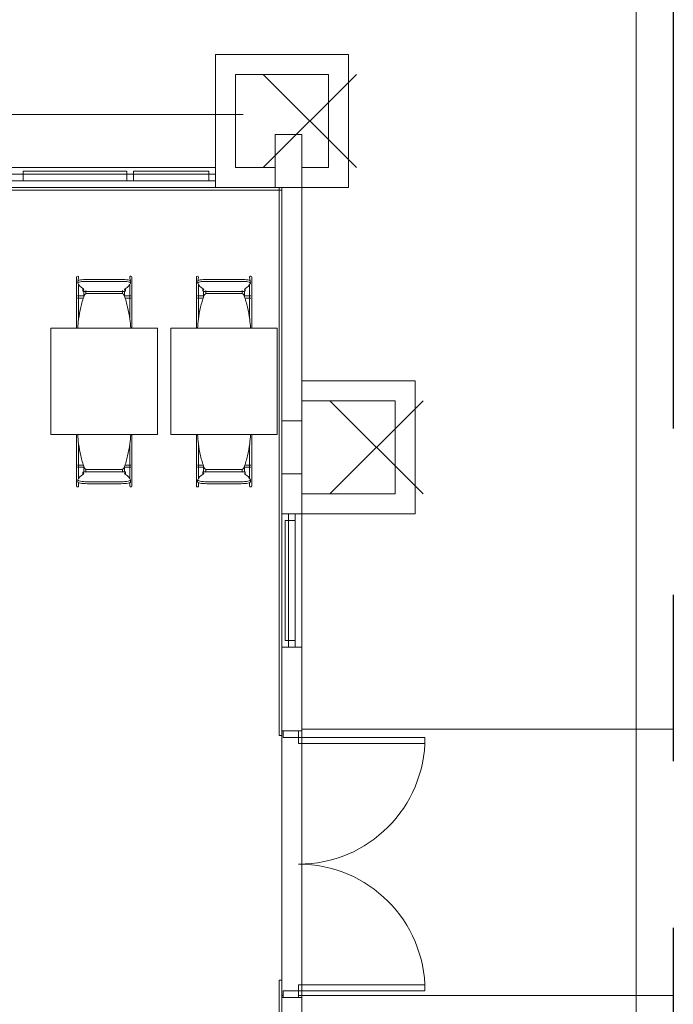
# Model space of a CAD drawing. Extents: x -1871171.1 to -1871111.3, y 2848215.5 to 2848272.6.
# Tile 120 of 121: x -1871116.2 to -1871111.3, y 2848236.7 to 2848244. Entities that reach past the tile are written whole.
import ezdxf

# ---------------------------------------------------------------- set-up
doc = ezdxf.new("R2010")
doc.units = 0
doc.header["$MEASUREMENT"] = 0
doc.linetypes.add('6075-BSE-ARQ-TERR$0$CENTER2', pattern=[1.125, 0.75, -0.125, 0.125, -0.125])
for name, color, linetype, lineweight in [('6075-BSE-ARQ-TERR$0$K-BSE-ARQ-ALV', 7, 'CONTINUOUS', 5), ('6075-BSE-ARQ-TERR$0$K-BSE-ARQ-LAY', 252, 'CONTINUOUS', 5), ('6075-BSE-ARQ-TERR$0$K-BSE-ARQ-MOB', 8, 'CONTINUOUS', 5)]:
    doc.layers.add(name, color=color, linetype=linetype, lineweight=lineweight)
doc.layers.add('6075-BSE-ARQ-TERR$0$K-NV2-ARQ-SMB', color=81, linetype='CONTINUOUS')
doc.layers.add('K-NV2-ARQ-TXT-GER', color=1, linetype='CONTINUOUS')

# ---------------------------------------------------------------- blocks, each defined once
blk = doc.blocks.new('6075-BSE-ARQ-TERR')
at = {"layer": '6075-BSE-ARQ-TERR$0$K-BSE-ARQ-ALV'}
for p, q in [((51.24, -27.8), (51.24, -28.8)), ((52.24, -27.8), (51.24, -27.8)), ((52.24, -28.8), (52.24, -27.8)), ((51.39, -28.65), (51.39, -27.95)), ((51.39, -27.95), (52.09, -27.95)), ((52.09, -27.95), (52.09, -28.65)), ((51.69, -28.8), (51.69, -28.4)), ((51.89, -28.4), (51.69, -28.4)), ((51.89, -32.8792), (51.89, -28.4)), ((46.45, -28.65), (51.24, -28.65)), ((51.69, -28.65), (51.39, -28.65)), ((52.09, -28.65), (51.89, -28.65)), ((51.74, -28.82), (27.71, -28.82)), ((27.73, -28.8), (52.24, -28.8)), ((51.72, -32.9148), (51.72, -28.8)), ((51.74, -28.8), (51.74, -42.6)), ((52.74, -30.25), (51.89, -30.25)), ((52.74, -31.25), (52.74, -30.25)), ((51.89, -30.4), (52.59, -30.4)), ((52.59, -30.4), (52.59, -31.1)), ((51.89, -30.55), (51.74, -30.55)), ((51.74, -30.95), (51.89, -30.95)), ((52.59, -31.1), (51.89, -31.1)), ((51.74, -31.25), (52.74, -31.25)), ((51.89, -32.25), (51.74, -32.25)), ((51.74, -32.8792), (51.89, -32.8792)), ((51.74, -32.9148), (51.72, -32.9148)), ((51.72, -42.6), (51.72, -34.7499)), ((51.74, -34.7499), (51.72, -34.7499)), ((51.89, -34.8808), (51.74, -34.8808)), ((51.89, -34.8808), (51.89, -37.25))]:
    blk.add_line(p, q, dxfattribs=at)
at = {"layer": '6075-BSE-ARQ-TERR$0$K-BSE-ARQ-LAY'}
for p, q in [((54.4, -27.15), (54.4, -43.35)), ((51.6, -28.65), (52.3, -27.95)), ((51.6, -27.95), (52.3, -28.65)), ((46.45, -28.25), (51.45, -28.25)), ((50.575, -28.6755), (49.795, -28.6755)), ((49.795, -28.6755), (49.795, -28.7005)), ((50.575, -28.7005), (50.575, -28.6755)), ((51.19, -28.6755), (50.625, -28.6755)), ((50.625, -28.6755), (50.625, -28.7005)), ((51.24, -28.7), (46.45, -28.7)), ((46.45, -28.75), (51.24, -28.75)), ((52.1, -31.1), (52.8, -30.4)), ((52.1, -30.4), (52.8, -31.1)), ((51.79, -31.25), (51.79, -32.25)), ((51.84, -32.25), (51.84, -31.25)), ((51.84, -31.3), (51.7655, -31.3)), ((51.7655, -31.3), (51.7655, -32.2)), ((51.7655, -32.2), (51.84, -32.2)), ((51.7503, -32.93), (51.7503, -32.8792)), ((51.8646, -32.9744), (51.8646, -32.8792)), ((54.68, -32.8665), (51.89, -32.8665)), ((51.89, -34.8808), (51.89, -32.8792)), ((52.8146, -32.93), (51.7503, -32.93)), ((52.8146, -32.9744), (51.8646, -32.9744)), ((52.8146, -32.93), (52.8146, -32.9744)), ((52.8146, -34.7855), (51.8646, -34.7855)), ((51.8646, -34.7855), (51.8646, -34.8808)), ((52.8146, -34.83), (52.8146, -34.7855)), ((51.74, -34.8665), (51.7503, -34.8665)), ((51.7503, -34.83), (52.8146, -34.83)), ((51.7503, -34.8808), (51.7503, -34.83)), ((51.8646, -34.8665), (54.68, -34.8665))]:
    blk.add_line(p, q, dxfattribs=at)
at = {"layer": '6075-BSE-ARQ-TERR$0$K-BSE-ARQ-LAY', "extrusion": (0, 0, -1)}
for p, q in [((51.19, -28.6755), (51.19, -28.75)), ((49.795, -28.75), (49.795, -28.7)), ((50.575, -28.7), (50.575, -28.75)), ((50.625, -28.75), (50.625, -28.7))]:
    blk.add_line(p, q, dxfattribs=at)
at = {"layer": '6075-BSE-ARQ-TERR$0$K-BSE-ARQ-LAY'}
for centre, start, end in [((51.8646, -32.93), 270, 0), ((51.8646, -34.83), 0, 90)]:
    blk.add_arc(centre, 0.95, start, end, dxfattribs=at)
at = {"layer": '6075-BSE-ARQ-TERR$0$K-BSE-ARQ-MOB'}
for p, q in [((50.197, -29.4716), (50.197, -29.5994)), ((50.213, -29.4716), (50.2069, -29.517)), ((50.2769, -29.4889), (50.5331, -29.4889)), ((50.6031, -29.517), (50.597, -29.4716)), ((50.613, -29.6935), (50.613, -29.4716)), ((51.097, -29.4716), (51.097, -29.5994)), ((51.113, -29.4716), (51.1069, -29.517)), ((51.1769, -29.4889), (51.4331, -29.4889)), ((51.5031, -29.517), (51.497, -29.4716)), ((51.513, -29.6935), (51.513, -29.4716)), ((50.213, -29.5994), (50.213, -29.5284)), ((50.245, -29.5601), (50.245, -29.5749)), ((50.5331, -29.5037), (50.2769, -29.5037)), ((50.565, -29.5749), (50.565, -29.5601)), ((50.597, -29.5284), (50.597, -29.5994)), ((51.113, -29.5994), (51.113, -29.5284)), ((51.145, -29.5601), (51.145, -29.5749)), ((51.4331, -29.5037), (51.1769, -29.5037)), ((51.465, -29.5749), (51.465, -29.5601)), ((51.497, -29.5284), (51.497, -29.5994)), ((50.197, -29.6), (50.197, -29.6935)), ((50.2538, -29.6129), (50.205, -29.6129)), ((50.205, -29.6289), (50.2487, -29.6289)), ((50.213, -29.7842), (50.213, -29.6162)), ((50.2483, -29.5791), (50.5617, -29.5791)), ((50.532, -29.5944), (50.278, -29.5944)), ((50.6055, -29.6129), (50.5562, -29.6129)), ((50.5613, -29.6289), (50.6055, -29.6289)), ((50.597, -29.6), (50.597, -29.6935)), ((51.097, -29.6), (51.097, -29.6935)), ((51.1538, -29.6129), (51.105, -29.6129)), ((51.105, -29.6289), (51.1487, -29.6289)), ((51.113, -29.7842), (51.113, -29.6162)), ((51.1483, -29.5791), (51.4617, -29.5791)), ((51.432, -29.5944), (51.178, -29.5944)), ((51.5055, -29.6129), (51.4562, -29.6129)), ((51.4613, -29.6289), (51.5055, -29.6289)), ((51.497, -29.6), (51.497, -29.6935)), ((50.197, -29.6935), (50.197, -29.7982)), ((50.597, -29.6935), (50.597, -29.7842)), ((51.097, -29.6935), (51.097, -29.7982)), ((51.497, -29.6935), (51.497, -29.7842)), ((50.613, -29.8354), (50.613, -29.7244)), ((51.513, -29.8354), (51.513, -29.7244)), ((50.805, -29.8544), (50.005, -29.8544)), ((50.005, -29.8544), (50.005, -30.6544)), ((50.197, -29.7996), (50.197, -29.8354)), ((50.805, -30.6544), (50.805, -29.8544)), ((51.705, -29.8544), (50.905, -29.8544)), ((50.905, -29.8544), (50.905, -30.6544)), ((51.097, -29.7996), (51.097, -29.8354)), ((51.705, -30.6544), (51.705, -29.8544)), ((50.005, -30.6544), (50.805, -30.6544)), ((50.197, -30.6544), (50.197, -30.6891)), ((50.2064, -30.6588), (50.205, -30.6588)), ((50.6055, -30.6588), (50.6036, -30.6588)), ((50.613, -30.7877), (50.613, -30.6766)), ((50.905, -30.6544), (51.705, -30.6544)), ((51.097, -30.6544), (51.097, -30.6891)), ((51.1064, -30.6588), (51.105, -30.6588)), ((51.5055, -30.6588), (51.5036, -30.6588)), ((51.513, -30.7877), (51.513, -30.6766)), ((50.197, -30.6901), (50.197, -30.7877)), ((50.213, -30.7877), (50.213, -30.7278)), ((50.597, -30.7278), (50.597, -30.7877)), ((51.097, -30.6901), (51.097, -30.7877)), ((51.113, -30.7877), (51.113, -30.7278)), ((51.497, -30.7278), (51.497, -30.7877)), ((50.197, -30.7901), (50.197, -30.8959)), ((50.213, -30.9837), (50.213, -30.8186)), ((50.597, -30.7901), (50.597, -30.8959)), ((50.613, -31.0404), (50.613, -30.8186)), ((51.097, -30.7901), (51.097, -30.8959)), ((51.113, -30.9837), (51.113, -30.8186)), ((51.497, -30.7901), (51.497, -30.8959)), ((51.513, -31.0404), (51.513, -30.8186)), ((50.197, -30.8972), (50.197, -31.0404)), ((50.2487, -30.8832), (50.205, -30.8832)), ((50.205, -30.8992), (50.2538, -30.8992)), ((50.5562, -30.8992), (50.6055, -30.8992)), ((50.6055, -30.8832), (50.5613, -30.8832)), ((50.597, -30.8972), (50.597, -30.9837)), ((51.097, -30.8972), (51.097, -31.0404)), ((51.1487, -30.8832), (51.105, -30.8832)), ((51.105, -30.8992), (51.1538, -30.8992)), ((51.4562, -30.8992), (51.5055, -30.8992)), ((51.5055, -30.8832), (51.4613, -30.8832)), ((51.497, -30.8972), (51.497, -30.9837)), ((50.245, -30.9372), (50.245, -30.9519)), ((50.5617, -30.933), (50.2483, -30.933)), ((50.278, -30.9176), (50.532, -30.9176)), ((50.565, -30.9519), (50.565, -30.9372)), ((51.145, -30.9372), (51.145, -30.9519)), ((51.4617, -30.933), (51.1483, -30.933)), ((51.178, -30.9176), (51.432, -30.9176)), ((51.465, -30.9519), (51.465, -30.9372)), ((50.2069, -30.995), (50.2069, -31.0098)), ((50.213, -31.0404), (50.213, -31.0151)), ((50.2769, -31.0084), (50.5331, -31.0084)), ((50.5331, -31.0231), (50.2769, -31.0231)), ((50.597, -31.0151), (50.597, -31.0404)), ((50.6031, -31.0098), (50.6031, -30.995)), ((51.1069, -30.995), (51.1069, -31.0098)), ((51.113, -31.0404), (51.113, -31.0151)), ((51.1769, -31.0084), (51.4331, -31.0084)), ((51.4331, -31.0231), (51.1769, -31.0231)), ((51.497, -31.0151), (51.497, -31.0404)), ((51.5031, -31.0098), (51.5031, -30.995))]:
    blk.add_line(p, q, dxfattribs=at)
at = {"layer": '6075-BSE-ARQ-TERR$0$K-BSE-ARQ-MOB', "flags": 128}
for points in [[(50.252, -29.5713), (50.252, -29.5709), (50.252, -29.5709)], [(50.268, -29.5709), (50.268, -29.5713)], [(50.542, -29.5713), (50.542, -29.5709), (50.542, -29.5709)], [(50.558, -29.5709), (50.558, -29.5713)], [(51.152, -29.5713), (51.152, -29.5709), (51.152, -29.5709)], [(51.168, -29.5709), (51.168, -29.5713)], [(51.442, -29.5713), (51.442, -29.5709), (51.442, -29.5709)], [(51.458, -29.5709), (51.458, -29.5713)], [(50.197, -29.5994), (50.197, -29.6048), (50.197, -29.6154), (50.197, -29.6162)], [(50.213, -29.6162), (50.213, -29.5994)], [(50.252, -29.6186), (50.252, -29.5794)], [(50.268, -29.5792), (50.268, -29.5839), (50.268, -29.5957), (50.268, -29.5967)], [(50.542, -29.596), (50.542, -29.5794)], [(50.558, -29.5792), (50.558, -29.5839), (50.558, -29.615), (50.558, -29.6186)], [(50.597, -29.5994), (50.597, -29.6048), (50.597, -29.6154), (50.597, -29.6162)], [(50.613, -29.6162), (50.613, -29.5994)], [(51.097, -29.5994), (51.097, -29.6048), (51.097, -29.6154), (51.097, -29.6162)], [(51.113, -29.6162), (51.113, -29.5994)], [(51.152, -29.6186), (51.152, -29.5794)], [(51.168, -29.5792), (51.168, -29.5839), (51.168, -29.5957), (51.168, -29.5967)], [(51.442, -29.596), (51.442, -29.5794)], [(51.458, -29.5792), (51.458, -29.5839), (51.458, -29.615), (51.458, -29.6186)], [(51.497, -29.5994), (51.497, -29.6048), (51.497, -29.6154), (51.497, -29.6162)], [(51.513, -29.6162), (51.513, -29.5994)], [(50.197, -29.6935), (50.197, -29.7159), (50.197, -29.7244)], [(50.213, -29.7244), (50.213, -29.6935)], [(50.597, -29.6935), (50.597, -29.7159), (50.597, -29.7244)], [(50.613, -29.7244), (50.613, -29.6935)], [(51.097, -29.6935), (51.097, -29.7159), (51.097, -29.7244)], [(51.113, -29.7244), (51.113, -29.6935)], [(51.497, -29.6935), (51.497, -29.7159), (51.497, -29.7244)], [(51.513, -29.7244), (51.513, -29.6935)], [(50.197, -29.7982), (50.197, -29.8038), (50.197, -29.8156), (50.197, -29.823)], [(50.197, -29.8354), (50.197, -29.8498), (50.197, -29.8544)], [(50.613, -29.823), (50.613, -29.7982)], [(50.613, -29.8544), (50.613, -29.8354)], [(51.097, -29.7982), (51.097, -29.8038), (51.097, -29.8156), (51.097, -29.823)], [(51.097, -29.8354), (51.097, -29.8498), (51.097, -29.8544)], [(51.513, -29.823), (51.513, -29.7982)], [(51.513, -29.8544), (51.513, -29.8354)], [(50.197, -30.6544), (50.197, -30.6766)], [(50.613, -30.6766), (50.613, -30.6544)], [(51.097, -30.6544), (51.097, -30.6766)], [(51.513, -30.6766), (51.513, -30.6544)], [(50.197, -30.6891), (50.197, -30.6945), (50.197, -30.706), (50.197, -30.7138)], [(50.613, -30.7138), (50.613, -30.6891)], [(51.097, -30.6891), (51.097, -30.6945), (51.097, -30.706), (51.097, -30.7138)], [(51.513, -30.7138), (51.513, -30.6891)], [(50.197, -30.7877), (50.197, -30.7948), (50.197, -30.8154), (50.197, -30.8186)], [(50.213, -30.8186), (50.213, -30.7877)], [(50.597, -30.7877), (50.597, -30.7948), (50.597, -30.8154), (50.597, -30.8186)], [(50.613, -30.8186), (50.613, -30.7877)], [(51.097, -30.7877), (51.097, -30.7948), (51.097, -30.8154), (51.097, -30.8186)], [(51.113, -30.8186), (51.113, -30.7877)], [(51.497, -30.7877), (51.497, -30.7948), (51.497, -30.8154), (51.497, -30.8186)], [(51.513, -30.8186), (51.513, -30.7877)], [(50.197, -30.8959), (50.197, -30.9046), (50.197, -30.9056), (50.197, -30.9126)], [(50.213, -30.9126), (50.213, -30.8959)], [(50.252, -30.9328), (50.252, -30.8934)], [(50.558, -30.8934), (50.558, -30.8948), (50.558, -30.9252), (50.558, -30.9326)], [(50.597, -30.8959), (50.597, -30.9046), (50.597, -30.9056), (50.597, -30.9126)], [(50.613, -30.9126), (50.613, -30.8959)], [(51.097, -30.8959), (51.097, -30.9046), (51.097, -30.9056), (51.097, -30.9126)], [(51.113, -30.9126), (51.113, -30.8959)], [(51.152, -30.9328), (51.152, -30.8934)], [(51.458, -30.8934), (51.458, -30.8948), (51.458, -30.9252), (51.458, -30.9326)], [(51.497, -30.8959), (51.497, -30.9046), (51.497, -30.9056), (51.497, -30.9126)], [(51.513, -30.9126), (51.513, -30.8959)], [(50.252, -30.9412), (50.252, -30.9408)], [(50.268, -30.9161), (50.268, -30.9238), (50.268, -30.9252), (50.268, -30.9326)], [(50.268, -30.9407), (50.268, -30.9412), (50.268, -30.9412)], [(50.542, -30.9328), (50.542, -30.9154)], [(50.542, -30.9412), (50.542, -30.9408)], [(50.558, -30.9407), (50.558, -30.9412), (50.558, -30.9412)], [(51.152, -30.9412), (51.152, -30.9408)], [(51.168, -30.9161), (51.168, -30.9238), (51.168, -30.9252), (51.168, -30.9326)], [(51.168, -30.9407), (51.168, -30.9412), (51.168, -30.9412)], [(51.442, -30.9328), (51.442, -30.9154)], [(51.442, -30.9412), (51.442, -30.9408)], [(51.458, -30.9407), (51.458, -30.9412), (51.458, -30.9412)]]:
    blk.add_lwpolyline(points, dxfattribs=at)
at = {"layer": '6075-BSE-ARQ-TERR$0$K-BSE-ARQ-MOB'}
for centre, major_axis, ratio, start_param, end_param in [((50.205, -29.4716), (-0.008, 0), 0.93358, -1.570796, 0), ((50.205, -29.4716), (-0.008, 0), 0.93358, 3.141593, 4.712389), ((50.2769, -29.5023), (0.07, 0), 0.190809, 1.570796, 3.210763), ((50.5331, -29.5023), (0.07, 0), 0.190809, -0.06917, 1.570796), ((50.605, -29.4716), (0.008, 0), 0.93358, 1.570796, 3.141593), ((50.605, -29.4716), (0.008, 0), 0.93358, 0, 1.570796), ((51.105, -29.4716), (-0.008, 0), 0.93358, -1.570796, 0), ((51.105, -29.4716), (-0.008, 0), 0.93358, 3.141593, 4.712389), ((51.1769, -29.5023), (0.07, 0), 0.190809, 1.570796, 3.210763), ((51.4331, -29.5023), (0.07, 0), 0.190809, -0.06917, 1.570796), ((51.505, -29.4716), (0.008, 0), 0.93358, 1.570796, 3.141593), ((51.505, -29.4716), (0.008, 0), 0.93358, 0, 1.570796), ((50.2769, -29.517), (-0.07, 0), 0.190809, -1.570796, 0.06917), ((51.1856, -29.505), (-0.9808, 0), 0.190809, 0.06917, 0.299129), ((50.3199, -29.5749), (-0.0749, 0), 0.190809, -0.299129, 0.299129), ((50.3199, -29.5601), (-0.0749, 0), 0.190809, -0.09971, 0.09971), ((50.1591, -29.5654), (-0.0933, 0), 0.190809, 2.842464, 3.440721), ((50.5331, -29.517), (0.07, 0), 0.190809, -0.06917, 1.570796), ((50.6509, -29.5654), (0.0933, 0), 0.190809, 2.842464, 3.440721), ((49.6244, -29.505), (0.9808, 0), 0.190809, -0.299129, -0.06917), ((50.4901, -29.5749), (0.0749, 0), 0.190809, -0.299129, 0.299129), ((50.4901, -29.5601), (0.0749, 0), 0.190809, -0.09971, 0.09971), ((51.1769, -29.517), (-0.07, 0), 0.190809, -1.570796, 0.06917), ((52.0856, -29.505), (-0.9808, 0), 0.190809, 0.06917, 0.299129), ((51.2199, -29.5749), (-0.0749, 0), 0.190809, -0.299129, 0.299129), ((51.2199, -29.5601), (-0.0749, 0), 0.190809, -0.09971, 0.09971), ((51.0591, -29.5654), (-0.0933, 0), 0.190809, 2.842464, 3.440721), ((51.4331, -29.517), (0.07, 0), 0.190809, -0.06917, 1.570796), ((51.5509, -29.5654), (0.0933, 0), 0.190809, 2.842464, 3.440721), ((50.5244, -29.505), (0.9808, 0), 0.190809, -0.299129, -0.06917), ((51.3901, -29.5749), (0.0749, 0), 0.190809, -0.299129, 0.299129), ((51.3901, -29.5601), (0.0749, 0), 0.190809, -0.09971, 0.09971), ((51.1856, -31.007), (-0.9808, 0), 0.190809, -0.299129, -0.06917), ((50.3199, -30.9372), (-0.0749, 0), 0.190809, -0.299129, 0.299129), ((50.3199, -30.9519), (0.0749, 0), 0.190809, 3.041883, 3.241302), ((50.1591, -30.9466), (-0.0933, 0), 0.190809, 2.842464, 3.440721), ((50.6509, -30.9466), (0.0933, 0), 0.190809, 2.842464, 3.440721), ((50.4901, -30.9372), (0.0749, 0), 0.190809, -0.299129, 0.299129), ((49.6244, -31.007), (-0.9808, 0), 0.190809, 3.210763, 3.440721), ((50.4901, -30.9519), (-0.0749, 0), 0.190809, 3.041883, 3.241302), ((52.0856, -31.007), (-0.9808, 0), 0.190809, -0.299129, -0.06917), ((51.2199, -30.9372), (-0.0749, 0), 0.190809, -0.299129, 0.299129), ((51.2199, -30.9519), (0.0749, 0), 0.190809, 3.041883, 3.241302), ((51.0591, -30.9466), (-0.0933, 0), 0.190809, 2.842464, 3.440721), ((51.5509, -30.9466), (0.0933, 0), 0.190809, 2.842464, 3.440721), ((51.3901, -30.9372), (0.0749, 0), 0.190809, -0.299129, 0.299129), ((50.5244, -31.007), (-0.9808, 0), 0.190809, 3.210763, 3.440721), ((51.3901, -30.9519), (-0.0749, 0), 0.190809, 3.041883, 3.241302), ((50.205, -31.0404), (-0.008, 0), 0.93358, 0, 1.570796), ((50.205, -31.0404), (-0.008, 0), 0.93358, 1.570796, 3.141593), ((50.2769, -30.995), (-0.07, 0), 0.190809, -0.06917, 1.570796), ((50.2769, -31.0098), (-0.07, 0), 0.190809, -0.06917, 1.570796), ((50.5331, -30.995), (-0.07, 0), 0.190809, 1.570796, 3.210763), ((50.5331, -31.0098), (0.07, 0), 0.190809, 4.712389, 6.352355), ((50.605, -31.0404), (0.008, 0), 0.93358, 3.141593, 4.712389), ((50.605, -31.0404), (0.008, 0), 0.93358, 4.712389, 6.283185), ((51.105, -31.0404), (-0.008, 0), 0.93358, 0, 1.570796), ((51.105, -31.0404), (-0.008, 0), 0.93358, 1.570796, 3.141593), ((51.1769, -30.995), (-0.07, 0), 0.190809, -0.06917, 1.570796), ((51.1769, -31.0098), (-0.07, 0), 0.190809, -0.06917, 1.570796), ((51.4331, -30.995), (-0.07, 0), 0.190809, 1.570796, 3.210763), ((51.4331, -31.0098), (0.07, 0), 0.190809, 4.712389, 6.352355), ((51.505, -31.0404), (0.008, 0), 0.93358, 3.141593, 4.712389), ((51.505, -31.0404), (0.008, 0), 0.93358, 4.712389, 6.283185)]:
    blk.add_ellipse(centre, major_axis=major_axis, ratio=ratio, start_param=start_param, end_param=end_param, dxfattribs=at)
for points, knots in [([(50.2544, -29.6112), (50.2444, -29.6399), (50.2274, -29.6982), (50.2123, -29.7799), (50.2074, -29.8323), (50.2061, -29.8544)], [0, 0, 0, 0, 0.3333333, 0.6666667, 0.9087018, 0.9087018, 0.9087018, 0.9087018]), ([(50.278, -29.5944), (50.2759, -29.5944), (50.2718, -29.5949), (50.265, -29.5976), (50.2597, -29.6019), (50.2562, -29.6069), (50.2549, -29.6097), (50.2544, -29.6112)], [0, 0, 0, 0, 0.2, 0.4, 0.7, 0.85, 1, 1, 1, 1]), ([(50.5556, -29.6112), (50.5549, -29.6092), (50.5531, -29.6056), (50.5484, -29.6), (50.5426, -29.5964), (50.5367, -29.5947), (50.5336, -29.5944), (50.532, -29.5944)], [0, 0, 0, 0, 0.2, 0.4, 0.7, 0.85, 1, 1, 1, 1]), ([(50.6039, -29.8544), (50.6026, -29.8323), (50.5977, -29.7799), (50.5826, -29.6982), (50.5656, -29.6399), (50.5556, -29.6112)], [0.0912982, 0.0912982, 0.0912982, 0.0912982, 0.3333333, 0.6666667, 1, 1, 1, 1]), ([(51.1544, -29.6112), (51.1444, -29.6399), (51.1274, -29.6982), (51.1123, -29.7799), (51.1074, -29.8323), (51.1061, -29.8544)], [0, 0, 0, 0, 0.3333333, 0.6666667, 0.9087018, 0.9087018, 0.9087018, 0.9087018]), ([(51.178, -29.5944), (51.1759, -29.5944), (51.1718, -29.5949), (51.165, -29.5976), (51.1597, -29.6019), (51.1562, -29.6069), (51.1549, -29.6097), (51.1544, -29.6112)], [0, 0, 0, 0, 0.2, 0.4, 0.7, 0.85, 1, 1, 1, 1]), ([(51.4556, -29.6112), (51.4549, -29.6092), (51.4531, -29.6056), (51.4484, -29.6), (51.4426, -29.5964), (51.4367, -29.5947), (51.4336, -29.5944), (51.432, -29.5944)], [0, 0, 0, 0, 0.2, 0.4, 0.7, 0.85, 1, 1, 1, 1]), ([(51.5039, -29.8544), (51.5026, -29.8323), (51.4977, -29.7799), (51.4826, -29.6982), (51.4656, -29.6399), (51.4556, -29.6112)], [0.0912982, 0.0912982, 0.0912982, 0.0912982, 0.3333333, 0.6666667, 1, 1, 1, 1]), ([(50.2059, -30.6544), (50.2072, -30.6776), (50.2121, -30.7311), (50.2274, -30.8138), (50.2444, -30.8722), (50.2544, -30.9008)], [0.0794766, 0.0794766, 0.0794766, 0.0794766, 0.3333333, 0.6666667, 1, 1, 1, 1]), ([(50.5556, -30.9008), (50.5656, -30.8722), (50.5826, -30.8138), (50.5979, -30.7311), (50.6028, -30.6776), (50.6041, -30.6544)], [0, 0, 0, 0, 0.3333333, 0.6666667, 0.9205234, 0.9205234, 0.9205234, 0.9205234]), ([(51.1059, -30.6544), (51.1072, -30.6776), (51.1121, -30.7311), (51.1274, -30.8138), (51.1444, -30.8722), (51.1544, -30.9008)], [0.0794766, 0.0794766, 0.0794766, 0.0794766, 0.3333333, 0.6666667, 1, 1, 1, 1]), ([(51.4556, -30.9008), (51.4656, -30.8722), (51.4826, -30.8138), (51.4979, -30.7311), (51.5028, -30.6776), (51.5041, -30.6544)], [0, 0, 0, 0, 0.3333333, 0.6666667, 0.9205234, 0.9205234, 0.9205234, 0.9205234]), ([(50.2544, -30.9008), (50.2551, -30.9028), (50.2569, -30.9065), (50.2616, -30.912), (50.2674, -30.9156), (50.2733, -30.9174), (50.2764, -30.9176), (50.278, -30.9176)], [0, 0, 0, 0, 0.2, 0.4, 0.7, 0.85, 1, 1, 1, 1]), ([(50.532, -30.9176), (50.5341, -30.9176), (50.5382, -30.9171), (50.545, -30.9145), (50.5503, -30.9102), (50.5538, -30.9051), (50.5551, -30.9023), (50.5556, -30.9008)], [0, 0, 0, 0, 0.2, 0.4, 0.7, 0.85, 1, 1, 1, 1]), ([(51.1544, -30.9008), (51.1551, -30.9028), (51.1569, -30.9065), (51.1616, -30.912), (51.1674, -30.9156), (51.1733, -30.9174), (51.1764, -30.9176), (51.178, -30.9176)], [0, 0, 0, 0, 0.2, 0.4, 0.7, 0.85, 1, 1, 1, 1]), ([(51.432, -30.9176), (51.4341, -30.9176), (51.4382, -30.9171), (51.445, -30.9145), (51.4503, -30.9102), (51.4538, -30.9051), (51.4551, -30.9023), (51.4556, -30.9008)], [0, 0, 0, 0, 0.2, 0.4, 0.7, 0.85, 1, 1, 1, 1])]:
    blk.add_open_spline(points, degree=3, knots=knots, dxfattribs=at)
at = {"layer": '6075-BSE-ARQ-TERR$0$K-NV2-ARQ-SMB', "color": 251, "linetype": '6075-BSE-ARQ-TERR$0$CENTER2', "ltscale": 10}
blk.add_line((54.68, -23.1078), (54.68, -44.5969), dxfattribs=at)

msp = doc.modelspace()

# ---------------------------------------------------------------- block references
at = {"layer": 'K-NV2-ARQ-TXT-GER', "color": 31, "lineweight": -3, "true_color": 0xffbf80}
msp.add_blockref('6075-BSE-ARQ-TERR', (-1871166.006, 2848271.5826), dxfattribs=at)

doc.saveas('drawing.dxf')
